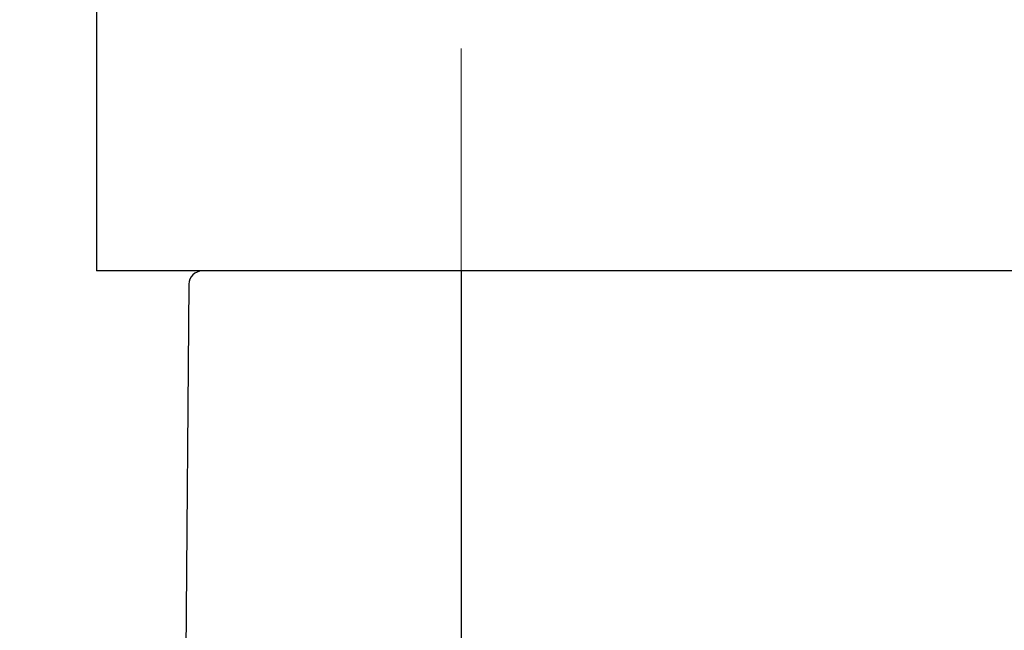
# Model space of a CAD drawing. Header units: millimetres. Extents: x 0 to 1071, y 0 to 742.
# Tile 102 of 130: x 410 to 421, y 466 to 473. Entities that reach past the tile are written whole.
import ezdxf

# ---------------------------------------------------------------- set-up
doc = ezdxf.new("R2010")
doc.units = ezdxf.units.MM
doc.header["$LTSCALE"] = 0.454724
doc.linetypes.add('CENTER', pattern=[50.8, 31.75, -6.35, 6.35, -6.35])
doc.layers.add('NoLayerName_001', color=7, linetype='Continuous')
doc.styles.get("Standard").update_dxf_attribs({"font": 'txt', "bigfont": 'extfont2'})
doc.dimstyles.get("Standard").update_dxf_attribs({"dimtxt": 2.5, "dimasz": 2.5, "dimexe": 1, "dimexo": 1, "dimtad": 1, "dimdec": 3, "dimzin": 0, "dimdsep": 46, "dimtxsty": 'Standard', "dimcen": 2.5, "dimadec": 3, "dimazin": 0, "dimtfac": 0.75, "dimtdec": 3, "dimtmove": 0, "dimatfit": 3, "dimfxl": 1, "dimarcsym": 0})

# ---------------------------------------------------------------- blocks, each defined once
blk = doc.blocks.new('_OPEN30')
at = {"color": 0, "linetype": 'ByBlock', "lineweight": -2}
for p, q in [((-1, 0.267949), (0, 0)), ((0, 0), (-1, -0.267949)), ((0, 0), (-1, 0))]:
    blk.add_line(p, q, dxfattribs=at)
blk = doc.blocks.new('*D151')
at = {"layer": 'Defpoints', "color": 0}
for p in [(512.5, 482.5), (385.5, 464.297), (385.5, 393.75)]:
    blk.add_point(p, dxfattribs=at)
at = {"layer": 'NoLayerName_001', "color": 0, "linetype": 'Continuous', "lineweight": 13}
for p, q in [((512.5, 480), (512.5, 391.25)), ((385.5, 461.797), (385.5, 391.25)), ((508.75, 393.75), (389.25, 393.75))]:
    blk.add_line(p, q, dxfattribs=at)
at = {"layer": 'NoLayerName_001', "color": 0, "lineweight": 13, "xscale": 3.75, "yscale": 3.75, "zscale": 3.75, "rotation": 180}
blk.add_blockref('_OPEN30', (385.5, 393.75), dxfattribs=at)
at = {"layer": 'NoLayerName_001', "color": 0, "lineweight": 13, "xscale": 3.75, "yscale": 3.75, "zscale": 3.75}
blk.add_blockref('_OPEN30', (512.5, 393.75), dxfattribs=at)
at = {"layer": 'NoLayerName_001', "color": 0, "lineweight": 13, "insert": (449, 400.717), "char_height": 8.75, "attachment_point": 5}
blk.add_mtext('\\W0.8000;127', dxfattribs=at)

msp = doc.modelspace()

# ---------------------------------------------------------------- linework, layer by layer
at = {"layer": 'NoLayerName_001', "color": 7, "linetype": 'Continuous', "lineweight": 25}
for p, q in [((411, 482.589466), (411, 469.849)), ((439, 469.849), (411.000002, 469.849))]:
    msp.add_line(p, q, dxfattribs=at)
at = {"layer": 'NoLayerName_001', "color": 4, "linetype": 'CENTER', "lineweight": 13}
msp.add_line((415.1, 472.348999), (415.1, 457.348999), dxfattribs=at)
at = {"layer": 'NoLayerName_001', "color": 140, "linetype": 'Continuous', "lineweight": 25}
msp.add_line((437.812095, 469.849), (412.18803, 469.849), dxfattribs=at)
at = {"layer": 'NoLayerName_001', "color": 60, "linetype": 'Continuous', "lineweight": 25}
for p, q in [((415.100568, 469.849), (415.100568, 465.349001)), ((412.038036, 469.700309), (412.000062, 465.349))]:
    msp.add_line(p, q, dxfattribs=at)
msp.add_arc((412.18803, 469.699), 0.15, 90, 179.5, dxfattribs=at)

# ---------------------------------------------------------------- dimensions: what is measured, and where the dimension line sits
at = {"layer": 'NoLayerName_001', "color": 3, "linetype": 'Continuous', "lineweight": 13}
dim = msp.add_linear_dim(base=(385.500001, 393.75), p1=(512.5, 482.5), p2=(385.500001, 464.296655), angle=180, text='\\W0.8000;<>', dimstyle='Standard', override={"dimtxt": 8.75, "dimasz": 3.75, "dimexe": 2.5, "dimexo": 2.5, "dimgap": 2.5, "dimzin": 8, "dimblk": 'OPEN30', "dimclrd": 0, "dimclre": 0, "dimclrt": 0, "dimtp": 0, "dimtm": 0, "dimlwd": 13, "dimlwe": 13}, dxfattribs=at)
dim.commit()
dim.dimension.update_dxf_attribs({"geometry": '*D151', "text_midpoint": (449, 393.75), "dimtype": 160})

doc.saveas('drawing.dxf')
